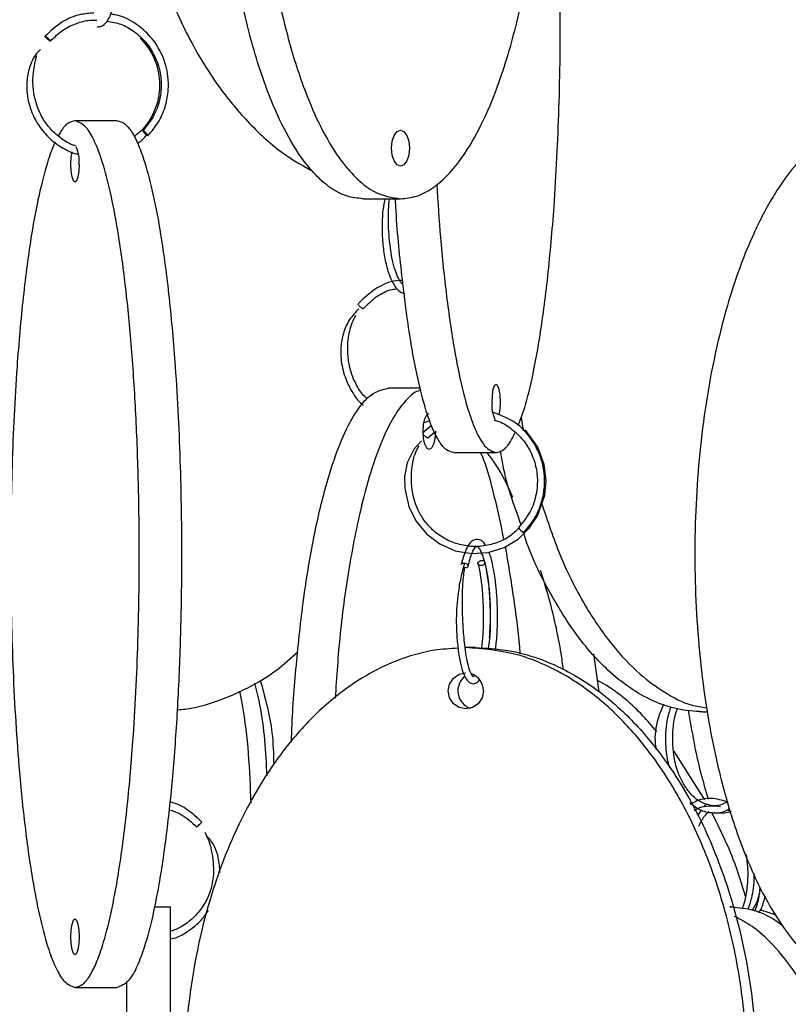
# Model space of a CAD drawing. Header units: millimetres. Extents: x 331 to 1634, y 417 to 1709.
# Tile 88 of 142: x 1355 to 1408, y 570 to 638. Entities that reach past the tile are written whole.
import ezdxf

# ---------------------------------------------------------------- set-up
doc = ezdxf.new("R2010")
doc.units = ezdxf.units.MM

msp = doc.modelspace()

# ---------------------------------------------------------------- linework, layer by layer
at = {"color": 7, "linetype": 'Continuous', "lineweight": 25}
for p, q in [((1361.974, 630.974), (1359.049, 630.974)), ((1378.984, 625.578), (1381.582, 625.578)), ((1382.961, 612.459), (1380.753, 612.459)), ((1383.213, 610.093), (1383.609, 610.222)), ((1389.948, 610.456), (1390.085, 609.511)), ((1383.724, 609.871), (1383.103, 609.353)), ((1383.477, 609.022), (1383.936, 609.424)), ((1385.274, 607.998), (1388.199, 607.998)), ((1386.778, 594.498), (1386.11, 594.498)), ((1394.942, 594.062), (1395.323, 591.434)), ((1402.502, 590.052), (1402.25, 590.052)), ((1402.502, 590.052), (1402.833, 590.052)), ((1402.664, 583.967), (1400.497, 587.347)), ((1402.42, 583.276), (1402.135, 582.866)), ((1404.229, 583.271), (1404.469, 583.167)), ((1364.541, 576.552), (1365.634, 576.552)), ((1404.449, 576.552), (1404.385, 576.552)), ((1406.502, 576.33), (1407.53, 576.027)), ((1359.049, 570.974), (1361.974, 570.974))]:
    msp.add_line(p, q, dxfattribs=at)
at = {"color": 7, "linetype": 'Continuous', "lineweight": 25, "flags": 128}
for points in [[(1363.61, 636.656), (1363.606, 636.668), (1363.617, 636.69)], [(1364.097, 629.938), (1364.106, 629.953), (1364.088, 629.992), (1364.045, 630.05), (1363.983, 630.118), (1363.913, 630.185), (1363.844, 630.242), (1363.788, 630.279), (1363.752, 630.292), (1363.743, 630.277), (1363.762, 630.238), (1363.805, 630.18), (1363.866, 630.112), (1363.937, 630.044), (1364.005, 629.988), (1364.062, 629.95), (1364.097, 629.938)], [(1380.957, 629.078), (1381.004, 629.556), (1381.14, 629.962), (1381.343, 630.233), (1381.582, 630.328), (1381.821, 630.233), (1382.024, 629.962), (1382.159, 629.556), (1382.207, 629.078), (1382.159, 628.599), (1382.024, 628.194), (1381.821, 627.923), (1381.582, 627.828), (1381.343, 627.923), (1381.14, 628.194), (1381.004, 628.599), (1380.957, 629.078)], [(1359.327, 627.974), (1359.306, 627.495), (1359.245, 627.09), (1359.155, 626.819), (1359.049, 626.724), (1358.942, 626.819), (1358.852, 627.09), (1358.792, 627.495), (1358.771, 627.974), (1358.792, 628.452), (1358.847, 628.834)], [(1387.921, 611.498), (1387.942, 611.976), (1388.002, 612.382), (1388.092, 612.653), (1388.199, 612.748), (1388.305, 612.653), (1388.395, 612.382), (1388.456, 611.976), (1388.477, 611.498), (1388.456, 611.019), (1388.395, 610.614), (1388.391, 610.597)], [(1383.145, 609.459), (1383.177, 609.938), (1383.27, 610.343), (1383.409, 610.614), (1383.572, 610.709)], [(1383.04, 608.825), (1382.519, 608.251), (1382.054, 607.289), (1381.87, 606.351), (1381.877, 605.52), (1382.157, 604.28), (1382.654, 603.271), (1383.379, 602.381), (1384.301, 601.674), (1385.36, 601.207), (1386.497, 601.005), (1387.648, 601.081), (1388.751, 601.429), (1389.724, 602.016), (1390.496, 602.76), (1391.078, 603.63), (1391.578, 605.055), (1391.669, 606.038), (1391.538, 607.169), (1391.091, 608.374), (1390.256, 609.532), (1390.256, 609.532)], [(1390.25, 609.533), (1390.214, 609.521), (1390.214, 609.52)], [(1384, 609.477), (1384, 609.459), (1383.967, 608.981), (1383.874, 608.576), (1383.736, 608.305), (1383.572, 608.209), (1383.409, 608.305), (1383.27, 608.576), (1383.177, 608.981), (1383.145, 609.459), (1383.145, 609.459)], [(1387.428, 600.435), (1387.431, 600.427), (1387.434, 600.359), (1387.401, 600.292), (1387.335, 600.234), (1387.248, 600.194), (1387.152, 600.18), (1387.062, 600.192), (1386.992, 600.229), (1386.952, 600.286), (1386.948, 600.354), (1386.982, 600.421), (1387.047, 600.479), (1387.135, 600.519), (1387.231, 600.533), (1387.231, 600.533)], [(1387.231, 600.533), (1387.321, 600.521), (1387.381, 600.491)], [(1387.329, 591.498), (1387.236, 591.019), (1386.972, 590.614), (1386.576, 590.343), (1386.11, 590.248), (1385.644, 590.343), (1385.248, 590.614), (1384.984, 591.019), (1384.891, 591.498), (1384.984, 591.976), (1385.248, 592.382), (1385.644, 592.653), (1386.11, 592.748), (1386.11, 592.748)], [(1367.506, 582.106), (1367.476, 582.08), (1367.468, 582.074), (1367.474, 582.082), (1367.503, 582.11), (1367.54, 582.144), (1367.59, 582.191), (1367.65, 582.245), (1367.71, 582.3), (1367.762, 582.345), (1367.799, 582.378), (1367.83, 582.404), (1367.838, 582.41), (1367.838, 582.41)], [(1359.327, 574.474), (1359.306, 573.995), (1359.245, 573.59), (1359.155, 573.319), (1359.049, 573.224), (1358.942, 573.319), (1358.852, 573.59), (1358.792, 573.995), (1358.771, 574.474), (1358.792, 574.952), (1358.852, 575.357), (1358.942, 575.628), (1359.049, 575.724), (1359.155, 575.628), (1359.245, 575.357), (1359.306, 574.952), (1359.327, 574.474)]]:
    msp.add_lwpolyline(points, dxfattribs=at)
at = {"color": 7, "linetype": 'Continuous', "lineweight": 25}
for centre, radius, start, end in [((1356.991, 628.205), 2.347, 354.33596, 24.11662), ((1390.12, 611.254), 2.213, 173.66797, 205.88913), ((1390.458, 603.157), 0.777, 206.18477, 243.48144), ((1386.812, 591.499), 1.259, 126.39016, 252.96983), ((1386.086, 591.51), 1.243, 359.44387, 71.43328)]:
    msp.add_arc(centre, radius, start, end, dxfattribs=at)
for points, knots in [([(1378.984, 625.578), (1378.604, 625.617), (1377.844, 625.694), (1376.732, 626.288), (1375.676, 627.205), (1374.519, 628.634), (1373.335, 630.689), (1372.029, 633.81), (1370.855, 637.792), (1369.791, 643.189), (1369.093, 649.507), (1368.918, 655.848), (1369.129, 661.407), (1369.574, 666.135), (1370.278, 670.617), (1371.237, 674.774), (1372.353, 678.201), (1373.588, 680.952), (1374.777, 682.897), (1376.001, 684.279), (1377.363, 685.329), (1378.387, 685.486), (1378.984, 685.578)], [0, 0, 0, 0, 0.028732, 0.057477, 0.086562, 0.11567, 0.160081, 0.204563, 0.269285, 0.33411, 0.423508, 0.512972, 0.573515, 0.634229, 0.694701, 0.750912, 0.807051, 0.84879, 0.89047, 0.922717, 0.954932, 1, 1, 1, 1]), ([(1381.582, 685.578), (1381.202, 685.539), (1380.442, 685.461), (1379.33, 684.868), (1378.274, 683.95), (1377.117, 682.521), (1375.934, 680.467), (1374.627, 677.345), (1373.453, 673.363), (1372.389, 667.966), (1371.691, 661.649), (1371.516, 655.308), (1371.728, 649.748), (1372.172, 645.02), (1372.876, 640.538), (1373.835, 636.382), (1374.951, 632.955), (1376.186, 630.204), (1377.375, 628.258), (1378.599, 626.876), (1379.961, 625.827), (1380.985, 625.669), (1381.582, 625.578)], [0, 0, 0, 0, 0.028732, 0.057477, 0.086562, 0.11567, 0.160081, 0.204563, 0.269285, 0.33411, 0.423508, 0.512972, 0.573515, 0.634229, 0.694701, 0.750912, 0.807051, 0.84879, 0.89047, 0.922717, 0.954932, 1, 1, 1, 1]), ([(1381.582, 625.578), (1381.956, 625.615), (1382.716, 625.689), (1383.825, 626.283), (1384.887, 627.2), (1386.037, 628.622), (1387.225, 630.676), (1388.525, 633.78), (1389.705, 637.772), (1390.766, 643.137), (1391.47, 649.474), (1391.67, 656.58), (1391.367, 662.554), (1390.825, 667.236), (1390.21, 670.948), (1389.332, 674.76), (1388.222, 678.176), (1386.984, 680.947), (1385.797, 682.87), (1384.634, 684.241), (1383.889, 684.734), (1383.544, 684.963)], [0, 0, 0, 0, 0.029835, 0.060522, 0.090834, 0.121796, 0.167943, 0.215396, 0.282667, 0.351797, 0.444631, 0.540121, 0.634343, 0.682894, 0.731433, 0.78998, 0.849728, 0.893133, 0.937562, 0.971062, 1, 1, 1, 1]), ([(1389.737, 609.872), (1389.861, 610.196), (1390.207, 611.102), (1390.709, 613.105), (1391.289, 616.196), (1391.814, 620.193), (1392.286, 625.557), (1392.599, 631.894), (1392.689, 639), (1392.553, 644.972), (1392.314, 649.66), (1392.033, 653.352), (1391.774, 656.169), (1391.549, 657.665), (1391.507, 657.943)], [0, 0, 0, 0, 0.036244, 0.101498, 0.168598, 0.263722, 0.361476, 0.492747, 0.627776, 0.76101, 0.829663, 0.8983, 0.981088, 1, 1, 1, 1]), ([(1412.27, 635.085), (1411.665, 636.097), (1410.185, 638.575), (1408.59, 642.904), (1407.978, 646.25), (1407.678, 647.892)], [0, 0, 0, 0, 0.260345, 0.636951, 1, 1, 1, 1]), ([(1360.554, 637.498), (1360.668, 637.488), (1360.913, 637.467), (1361.27, 637.804), (1361.545, 638.369), (1361.773, 639.146), (1361.959, 640.164), (1362.075, 641.293), (1362.123, 642.495), (1362.112, 643.619), (1362.035, 644.839), (1361.919, 645.533), (1361.858, 645.899)], [0, 0, 0, 0, 0.083022, 0.178816, 0.2803, 0.376438, 0.467854, 0.59492, 0.677395, 0.77239, 0.87991, 1, 1, 1, 1]), ([(1363.924, 644.88), (1363.964, 644.692), (1364.257, 643.316), (1365.173, 640.595), (1366.796, 636.777), (1368.888, 633.358), (1371.22, 630.601), (1373.354, 628.696), (1374.893, 627.826), (1375.505, 627.48)], [0, 0, 0, 0, 0.026355, 0.19275, 0.393451, 0.598271, 0.747064, 0.89937, 1, 1, 1, 1]), ([(1360.361, 638.435), (1360.048, 638.413), (1359.275, 638.357), (1358.063, 637.845), (1357.349, 637.178), (1356.977, 636.83)], [0, 0, 0, 0, 0.245501, 0.606685, 1, 1, 1, 1]), ([(1364.103, 629.94), (1364.379, 630.271), (1364.905, 630.904), (1365.35, 632.013), (1365.535, 633.067), (1365.506, 634.257), (1365.18, 635.435), (1364.49, 636.619), (1363.43, 637.657), (1362.332, 638.266), (1361.61, 638.35), (1361.513, 638.361)], [0, 0, 0, 0, 0.120417, 0.229938, 0.32855, 0.416248, 0.55842, 0.662582, 0.794284, 0.972424, 1, 1, 1, 1]), ([(1357.35, 636.497), (1357.628, 636.768), (1358.161, 637.286), (1359.117, 637.738), (1359.923, 637.956), (1360.401, 637.954), (1360.566, 637.953)], [0, 0, 0, 0, 0.316593, 0.604494, 0.863702, 1, 1, 1, 1]), ([(1361.271, 637.879), (1361.595, 637.824), (1362.248, 637.714), (1363.197, 637.163), (1364.181, 636.253), (1364.82, 635.022), (1365.055, 633.722), (1364.982, 632.559), (1364.588, 631.33), (1364.035, 630.646), (1363.746, 630.29)], [0, 0, 0, 0, 0.101391, 0.204, 0.333738, 0.50922, 0.614663, 0.731631, 0.860075, 1, 1, 1, 1]), ([(1356.983, 636.831), (1356.989, 636.83), (1357.004, 636.826), (1357.045, 636.801), (1357.098, 636.762), (1357.156, 636.715), (1357.217, 636.661), (1357.27, 636.609), (1357.294, 636.582), (1357.305, 636.571)], [0, 0, 0, 0, 0.132512, 0.300123, 0.432625, 0.578745, 0.732765, 0.886784, 1, 1, 1, 1]), ([(1357.348, 636.499), (1357.347, 636.497), (1357.344, 636.493), (1357.322, 636.502), (1357.282, 636.526), (1357.229, 636.565), (1357.171, 636.612), (1357.118, 636.659), (1357.089, 636.688), (1357.078, 636.698)], [0, 0, 0, 0, 0.074601, 0.223804, 0.412527, 0.561719, 0.726244, 0.899664, 1, 1, 1, 1]), ([(1363.608, 636.656), (1363.848, 636.373), (1364.302, 635.837), (1364.802, 634.686), (1364.977, 633.418), (1364.767, 632.161), (1364.343, 631.182), (1363.805, 630.403), (1363.338, 630.037), (1363.14, 629.882)], [0, 0, 0, 0, 0.145061, 0.274304, 0.484368, 0.633077, 0.765035, 0.900184, 1, 1, 1, 1]), ([(1356.65, 635.914), (1356.59, 635.856), (1356.268, 635.549), (1355.921, 634.821), (1355.704, 633.879), (1355.7, 632.848), (1355.931, 631.786), (1356.449, 630.717), (1357.17, 629.816), (1358.091, 629.127), (1358.823, 628.739), (1359.238, 628.669), (1359.276, 628.663)], [0, 0, 0, 0, 0.027728, 0.147012, 0.252704, 0.343651, 0.482152, 0.60498, 0.730839, 0.858849, 0.986976, 1, 1, 1, 1]), ([(1359.111, 629.242), (1359.067, 629.253), (1358.698, 629.346), (1358.09, 629.729), (1357.355, 630.361), (1356.71, 631.243), (1356.181, 632.57), (1356.071, 634.101), (1356.311, 635.111), (1356.403, 635.498)], [0, 0, 0, 0, 0.018403, 0.155289, 0.283863, 0.408764, 0.588547, 0.842241, 1, 1, 1, 1]), ([(1359.049, 630.974), (1358.882, 630.933), (1358.545, 630.85), (1358.159, 630.44), (1357.953, 630.024), (1357.904, 629.924)], [0, 0, 0, 0, 0.424946, 0.862025, 1, 1, 1, 1]), ([(1359.049, 570.974), (1359.218, 571.012), (1359.556, 571.09), (1360.051, 571.684), (1360.521, 572.601), (1361.036, 574.03), (1361.562, 576.084), (1362.144, 579.206), (1362.666, 583.188), (1363.14, 588.585), (1363.451, 594.902), (1363.528, 601.243), (1363.434, 606.803), (1363.237, 611.531), (1362.923, 616.013), (1362.496, 620.17), (1362, 623.597), (1361.45, 626.348), (1360.921, 628.293), (1360.376, 629.675), (1359.77, 630.724), (1359.314, 630.882), (1359.049, 630.974)], [0, 0, 0, 0, 0.028732, 0.057477, 0.086562, 0.11567, 0.160081, 0.204563, 0.269285, 0.33411, 0.423508, 0.512972, 0.573515, 0.634229, 0.694701, 0.750912, 0.807051, 0.84879, 0.89047, 0.922717, 0.954932, 1, 1, 1, 1]), ([(1361.974, 630.974), (1362.143, 630.935), (1362.481, 630.857), (1362.976, 630.263), (1363.446, 629.346), (1363.96, 627.917), (1364.487, 625.863), (1365.069, 622.741), (1365.591, 618.759), (1366.065, 613.362), (1366.375, 607.045), (1366.453, 600.704), (1366.359, 595.144), (1366.161, 590.416), (1365.848, 585.934), (1365.421, 581.778), (1364.925, 578.35), (1364.375, 575.6), (1363.846, 573.654), (1363.301, 572.272), (1362.695, 571.223), (1362.239, 571.065), (1361.974, 570.974)], [0, 0, 0, 0, 0.028732, 0.057477, 0.086562, 0.11567, 0.160081, 0.204563, 0.269285, 0.33411, 0.423508, 0.512972, 0.573515, 0.634229, 0.694701, 0.750912, 0.807051, 0.84879, 0.89047, 0.922717, 0.954932, 1, 1, 1, 1]), ([(1363.376, 629.421), (1363.416, 629.444), (1363.659, 629.587), (1363.847, 629.806), (1364.004, 629.99)], [0, 0, 0, 0, 0.161721, 1, 1, 1, 1]), ([(1412.552, 630.587), (1412.246, 630.476), (1411.476, 630.195), (1410.311, 629.341), (1408.875, 627.934), (1407.394, 625.874), (1405.772, 622.772), (1404.301, 618.779), (1402.978, 613.414), (1402.101, 607.077), (1401.85, 599.972), (1402.229, 593.997), (1402.904, 589.316), (1403.671, 585.604), (1404.766, 581.792), (1406.151, 578.374), (1407.695, 575.608), (1409.172, 573.669), (1410.703, 572.275), (1412.402, 571.225), (1413.686, 571.066), (1414.431, 570.974)], [0, 0, 0, 0, 0.019816, 0.049756, 0.080338, 0.125918, 0.172788, 0.239233, 0.307515, 0.399208, 0.493526, 0.586591, 0.634546, 0.682489, 0.740317, 0.799331, 0.842203, 0.886087, 0.919175, 0.95313, 1, 1, 1, 1]), ([(1357.678, 629.485), (1357.647, 629.428), (1357.457, 629.07), (1357.069, 627.904), (1356.536, 625.884), (1355.959, 622.768), (1355.433, 618.78), (1354.961, 613.414), (1354.648, 607.077), (1354.559, 599.972), (1354.694, 593.997), (1354.935, 589.316), (1355.209, 585.604), (1355.6, 581.792), (1356.094, 578.374), (1356.645, 575.608), (1357.172, 573.669), (1357.719, 572.275), (1358.325, 571.225), (1358.783, 571.066), (1359.049, 570.974)], [0, 0, 0, 0, 0.006108, 0.038095, 0.085769, 0.134792, 0.204289, 0.275706, 0.371612, 0.470262, 0.567602, 0.617759, 0.667905, 0.728389, 0.790114, 0.834955, 0.880854, 0.915463, 0.950977, 1, 1, 1, 1]), ([(1384.094, 626.575), (1384.174, 625.336), (1384.346, 622.668), (1384.753, 618.804), (1385.247, 615.374), (1385.797, 612.624), (1386.327, 610.678), (1386.871, 609.296), (1387.477, 608.247), (1387.933, 608.089), (1388.199, 607.998)], [0, 0, 0, 0, 0.137831, 0.296572, 0.45511, 0.572982, 0.690685, 0.781752, 0.872728, 1, 1, 1, 1]), ([(1380.507, 625.578), (1380.483, 625.465), (1380.34, 624.796), (1380.279, 623.614), (1380.363, 622.252), (1380.545, 621.143), (1380.818, 620.205), (1381.154, 619.541), (1381.503, 619.132), (1381.743, 619.044), (1381.852, 619.004)], [0, 0, 0, 0, 0.041049, 0.2429, 0.383799, 0.515537, 0.658084, 0.797578, 0.907838, 1, 1, 1, 1]), ([(1381.77, 619.616), (1381.713, 619.669), (1381.591, 619.782), (1381.376, 620.181), (1381.165, 620.75), (1380.954, 621.611), (1380.808, 622.673), (1380.743, 623.798), (1380.74, 624.738), (1380.799, 625.32), (1380.825, 625.578)], [0, 0, 0, 0, 0.097927, 0.207896, 0.322201, 0.450992, 0.63722, 0.756407, 0.89232, 1, 1, 1, 1]), ([(1385.274, 607.998), (1385.105, 608.037), (1384.767, 608.114), (1384.272, 608.708), (1383.802, 609.625), (1383.287, 611.054), (1382.761, 613.109), (1382.177, 616.227), (1381.669, 620.227), (1381.332, 623.543), (1381.242, 625.397), (1381.233, 625.578)], [0, 0, 0, 0, 0.084237, 0.168509, 0.253782, 0.339117, 0.469322, 0.599735, 0.789483, 0.979537, 1, 1, 1, 1]), ([(1381.731, 619.913), (1381.656, 619.916), (1381.065, 619.936), (1379.906, 619.487), (1379.079, 618.718), (1378.643, 618.312)], [0, 0, 0, 0, 0.063806, 0.505133, 1, 1, 1, 1]), ([(1379.022, 617.987), (1379.323, 618.284), (1379.901, 618.853), (1380.745, 619.272), (1381.235, 619.337), (1381.353, 619.353)], [0, 0, 0, 0, 0.4533622, 0.8687292, 1, 1, 1, 1]), ([(1378.69, 617.951), (1378.466, 617.715), (1377.998, 617.225), (1377.605, 616.297), (1377.433, 615.359), (1377.45, 614.334), (1377.681, 613.266), (1378.204, 612.216), (1378.653, 611.556), (1378.97, 611.309), (1378.992, 611.292)], [0, 0, 0, 0, 0.132878, 0.276908, 0.404909, 0.515553, 0.684561, 0.834623, 0.988421, 1, 1, 1, 1]), ([(1378.64, 618.282), (1378.645, 618.271), (1378.655, 618.248), (1378.691, 618.201), (1378.742, 618.147), (1378.785, 618.107), (1378.807, 618.091), (1378.808, 618.09)], [0, 0, 0, 0, 0.223573, 0.470123, 0.730003, 0.989882, 1, 1, 1, 1]), ([(1379.289, 611.714), (1379.228, 611.768), (1378.935, 612.023), (1378.467, 612.739), (1377.934, 614.049), (1377.89, 615.583), (1378.126, 616.823), (1378.408, 617.335), (1378.498, 617.5)], [0, 0, 0, 0, 0.040322, 0.19113, 0.408674, 0.716569, 0.908644, 1, 1, 1, 1]), ([(1374.034, 587.948), (1374.036, 588.057), (1374.079, 589.765), (1374.328, 593.014), (1374.795, 597.5), (1375.455, 601.655), (1376.217, 605.083), (1377.062, 607.833), (1377.876, 609.779), (1378.713, 611.161), (1379.644, 612.21), (1380.345, 612.368), (1380.753, 612.459)], [0, 0, 0, 0, 0.00957, 0.150566, 0.291, 0.42154, 0.551913, 0.648844, 0.745637, 0.820525, 0.895338, 1, 1, 1, 1]), ([(1382.998, 612.315), (1382.931, 612.301), (1382.604, 612.233), (1382.032, 611.735), (1381.309, 610.836), (1380.518, 609.401), (1379.709, 607.349), (1378.814, 604.228), (1378.019, 600.241), (1377.368, 595.656), (1377.16, 592.483), (1377.063, 590.995)], [0, 0, 0, 0, 0.020192, 0.097864, 0.176459, 0.255112, 0.37512, 0.495321, 0.67021, 0.84538, 1, 1, 1, 1]), ([(1390.116, 602.463), (1390.395, 602.794), (1390.927, 603.427), (1391.381, 604.536), (1391.573, 605.59), (1391.553, 606.78), (1391.237, 607.961), (1390.555, 609.134), (1389.56, 610.184), (1388.587, 610.561), (1388.052, 610.769)], [0, 0, 0, 0, 0.126018, 0.240631, 0.343829, 0.435606, 0.58439, 0.693396, 0.831224, 1, 1, 1, 1]), ([(1388.066, 610.239), (1388.148, 610.222), (1388.551, 610.139), (1389.268, 609.675), (1390.246, 608.784), (1390.874, 607.546), (1391.098, 606.247), (1391.016, 605.084), (1390.613, 603.855), (1390.053, 603.171), (1389.761, 602.815)], [0, 0, 0, 0, 0.028145, 0.139119, 0.279433, 0.46922, 0.583257, 0.709759, 0.848671, 1, 1, 1, 1]), ([(1383.176, 609.239), (1383.194, 609.221), (1383.23, 609.185), (1383.277, 609.143), (1383.301, 609.124), (1383.305, 609.121)], [0, 0, 0, 0, 0.456051, 0.912103, 1, 1, 1, 1]), ([(1388.199, 607.998), (1388.365, 608.037), (1388.703, 608.115), (1389.148, 608.619), (1389.41, 609.162), (1389.516, 609.382)], [0, 0, 0, 0, 0.366328, 0.743117, 1, 1, 1, 1]), ([(1389.796, 602.766), (1389.589, 602.574), (1389.125, 602.144), (1388.234, 601.717), (1387.218, 601.48), (1386.172, 601.496), (1385.168, 601.761), (1384.273, 602.24), (1383.535, 602.889), (1382.881, 603.768), (1382.342, 605.094), (1382.292, 606.618), (1382.516, 607.836), (1382.791, 608.33), (1382.871, 608.474)], [0, 0, 0, 0, 0.065332, 0.146477, 0.22762, 0.308756, 0.389899, 0.469415, 0.544102, 0.616667, 0.721287, 0.869316, 0.961786, 1, 1, 1, 1]), ([(1388.745, 602.016), (1388.507, 603.135), (1388.073, 605.178), (1387.509, 607.153), (1387.182, 607.915), (1387.146, 607.998)], [0, 0, 0, 0, 0.519009, 0.947572, 1, 1, 1, 1]), ([(1389.354, 604.902), (1389.296, 605.042), (1388.857, 606.096), (1388.251, 607.153), (1387.637, 607.915), (1387.57, 607.998)], [0, 0, 0, 0, 0.120433, 0.904127, 1, 1, 1, 1]), ([(1389.923, 603.041), (1389.442, 604.364), (1388.846, 606.005), (1388.563, 607.773), (1388.508, 608.115)], [0, 0, 0, 0, 0.806327, 1, 1, 1, 1]), ([(1391.368, 604.456), (1391.766, 603.256), (1392.614, 600.693), (1394.275, 597.431), (1396.162, 594.679), (1397.985, 592.727), (1399.863, 591.367), (1401.42, 590.513), (1402.431, 590.384), (1402.792, 590.338)], [0, 0, 0, 0, 0.182215, 0.389149, 0.543004, 0.696638, 0.815505, 0.934252, 1, 1, 1, 1]), ([(1387.462, 601.579), (1387.449, 601.608), (1387.348, 601.819), (1387.033, 602.022), (1386.586, 601.984), (1386.135, 601.45), (1385.908, 600.682), (1385.78, 600.247)], [0, 0, 0, 0, 0.029253, 0.216298, 0.460582, 0.694432, 1, 1, 1, 1]), ([(1402.502, 590.052), (1401.92, 590.091), (1400.756, 590.169), (1399.052, 590.762), (1397.434, 591.68), (1395.663, 593.109), (1393.842, 595.16), (1391.873, 598.299), (1390.611, 600.781), (1390.113, 602.419), (1390.098, 602.468)], [0, 0, 0, 0, 0.1059169, 0.2118779, 0.3190967, 0.4263948, 0.5901095, 0.7540863, 0.9926699, 1, 1, 1, 1]), ([(1386.266, 600.129), (1386.359, 600.481), (1386.519, 601.089), (1386.772, 601.475), (1386.89, 601.535), (1387.074, 601.338), (1387.263, 600.912), (1387.489, 600.159), (1387.665, 599.14), (1387.782, 597.844), (1387.816, 596.519), (1387.78, 595.272), (1387.686, 594.644), (1387.653, 594.42)], [0, 0, 0, 0, 0.118896, 0.205141, 0.301866, 0.393612, 0.470022, 0.536543, 0.653465, 0.734165, 0.829496, 0.939392, 1, 1, 1, 1]), ([(1389.879, 594.068), (1389.878, 594.08), (1389.783, 595.277), (1389.476, 597.81), (1389.075, 600.198), (1388.857, 601.493)], [0, 0, 0, 0, 0.004388, 0.460097, 1, 1, 1, 1]), ([(1388.157, 594.376), (1388.178, 594.517), (1388.256, 595.02), (1388.303, 596.061), (1388.302, 597.298), (1388.223, 598.672), (1388.038, 599.957), (1387.844, 600.823), (1387.715, 601.075), (1387.703, 601.098)], [0, 0, 0, 0, 0.069779, 0.249396, 0.411389, 0.555756, 0.790773, 0.980335, 1, 1, 1, 1]), ([(1386.024, 600.353), (1385.93, 600.022), (1385.754, 599.398), (1385.525, 598.07), (1385.421, 596.662), (1385.472, 595.304), (1385.581, 594.206), (1385.75, 593.278), (1386.008, 592.448), (1386.363, 591.992), (1386.798, 591.98), (1386.975, 592.178), (1387.063, 592.276)], [0, 0, 0, 0, 0.098614, 0.18606, 0.325646, 0.422654, 0.513238, 0.611219, 0.707135, 0.850603, 0.925459, 1, 1, 1, 1]), ([(1385.78, 600.247), (1385.786, 600.262), (1385.799, 600.292), (1385.845, 600.328), (1385.907, 600.352), (1385.959, 600.355), (1385.982, 600.356)], [0, 0, 0, 0, 0.246609, 0.477354, 0.769239, 1, 1, 1, 1]), ([(1386.704, 592.585), (1386.69, 592.563), (1386.6, 592.418), (1386.56, 592.51), (1386.323, 593.047), (1386.171, 593.697), (1386.03, 594.617), (1385.936, 595.703), (1385.88, 596.838), (1385.864, 597.882), (1385.898, 599.014), (1385.979, 599.675), (1386.022, 600.023)], [0, 0, 0, 0, 0.032576, 0.211963, 0.308359, 0.400427, 0.489813, 0.614775, 0.694524, 0.785261, 0.886987, 1, 1, 1, 1]), ([(1386.266, 600.13), (1386.26, 600.114), (1386.247, 600.084), (1386.2, 600.047), (1386.138, 600.024), (1386.065, 600.018), (1385.987, 600.025), (1385.938, 600.045), (1385.91, 600.055)], [0, 0, 0, 0, 0.1662595, 0.3170241, 0.5077365, 0.658512, 0.8092876, 1, 1, 1, 1]), ([(1386.955, 600.278), (1387.017, 599.987), (1387.133, 599.438), (1387.27, 598.252), (1387.332, 596.934), (1387.298, 595.634), (1387.246, 594.841), (1387.195, 594.511), (1387.187, 594.461)], [0, 0, 0, 0, 0.181932, 0.344328, 0.608788, 0.796473, 0.969521, 1, 1, 1, 1]), ([(1387.747, 595.174), (1387.769, 595.448), (1387.815, 596.021), (1387.815, 597.03), (1387.77, 598.151), (1387.65, 599.374), (1387.504, 600.068), (1387.428, 600.435)], [0, 0, 0, 0, 0.15666, 0.328208, 0.525901, 0.749786, 1, 1, 1, 1]), ([(1392.87, 592.969), (1392.816, 593.347), (1392.59, 594.914), (1392.093, 597.242), (1391.516, 599.087), (1391.281, 599.838)], [0, 0, 0, 0, 0.159044, 0.658139, 1, 1, 1, 1]), ([(1366.154, 590.197), (1366.327, 590.209), (1367.268, 590.276), (1368.92, 590.77), (1371.039, 591.678), (1372.936, 592.805), (1373.995, 593.769), (1374.479, 594.209)], [0, 0, 0, 0, 0.05534, 0.301014, 0.543679, 0.791556, 1, 1, 1, 1]), ([(1385.568, 594.451), (1385.019, 594.421), (1383.72, 594.349), (1381.737, 593.789), (1379.666, 592.876), (1377.424, 591.453), (1375.106, 589.4), (1372.571, 586.295), (1370.271, 582.303), (1368.202, 576.938), (1366.83, 570.601), (1366.439, 563.496), (1367.031, 557.521), (1368.087, 552.84), (1369.286, 549.128), (1370.998, 545.316), (1373.163, 541.898), (1375.578, 539.132), (1377.888, 537.193), (1380.282, 535.799), (1382.939, 534.749), (1384.946, 534.59), (1386.11, 534.498)], [0, 0, 0, 0, 0.021449, 0.050801, 0.079794, 0.109409, 0.153549, 0.198937, 0.263282, 0.329405, 0.4182, 0.509537, 0.599659, 0.646098, 0.692526, 0.748526, 0.805675, 0.847191, 0.889688, 0.92173, 0.954612, 1, 1, 1, 1]), ([(1386.11, 534.498), (1386.851, 534.537), (1388.332, 534.614), (1390.501, 535.208), (1392.56, 536.125), (1394.815, 537.554), (1397.123, 539.609), (1399.671, 542.73), (1401.959, 546.712), (1404.034, 552.109), (1405.396, 558.427), (1405.736, 564.768), (1405.325, 570.327), (1404.458, 575.055), (1403.085, 579.537), (1401.215, 583.694), (1399.04, 587.121), (1396.631, 589.872), (1394.312, 591.817), (1391.927, 593.199), (1389.271, 594.249), (1387.274, 594.406), (1386.11, 594.498)], [0, 0, 0, 0, 0.028732, 0.057477, 0.086562, 0.11567, 0.160081, 0.204563, 0.269285, 0.33411, 0.423508, 0.512972, 0.573515, 0.634229, 0.694701, 0.750912, 0.807051, 0.84879, 0.89047, 0.922717, 0.954932, 1, 1, 1, 1]), ([(1386.778, 594.498), (1387.518, 594.459), (1389, 594.381), (1391.169, 593.788), (1393.228, 592.87), (1395.483, 591.441), (1397.791, 589.387), (1400.338, 586.265), (1402.627, 582.283), (1404.702, 576.886), (1406.063, 570.569), (1406.404, 564.228), (1405.992, 558.668), (1405.126, 553.94), (1403.752, 549.458), (1401.882, 545.302), (1399.707, 541.874), (1397.299, 539.125), (1394.981, 537.174), (1392.592, 535.808), (1390.476, 534.918), (1389.049, 534.784), (1388.452, 534.728)], [0, 0, 0, 0, 0.029375, 0.058762, 0.088497, 0.118255, 0.163659, 0.209136, 0.275304, 0.341578, 0.432974, 0.524438, 0.586335, 0.648406, 0.710229, 0.767697, 0.825091, 0.867763, 0.910374, 0.943342, 0.976277, 1, 1, 1, 1]), ([(1372.353, 585.613), (1372.263, 587.269), (1372.145, 589.436), (1371.632, 591.535), (1371.511, 592.028)], [0, 0, 0, 0, 0.764841, 1, 1, 1, 1]), ([(1371.873, 592.25), (1372.206, 591.044), (1372.736, 589.122), (1372.789, 587.133), (1372.808, 586.393)], [0, 0, 0, 0, 0.627947, 1, 1, 1, 1]), ([(1399.32, 588.688), (1399.005, 589.058), (1397.974, 590.268), (1396.569, 591.472), (1395.412, 592.127), (1395.206, 592.244)], [0, 0, 0, 0, 0.266534, 0.86949, 1, 1, 1, 1]), ([(1371.247, 583.721), (1371.152, 586.016), (1371.043, 588.632), (1370.514, 591.167), (1370.449, 591.478)], [0, 0, 0, 0, 0.877355, 1, 1, 1, 1]), ([(1399.796, 590.572), (1399.66, 590.252), (1399.297, 589.399), (1399.135, 588.271), (1399.266, 587.553), (1399.29, 587.421)], [0, 0, 0, 0, 0.328274, 0.87638, 1, 1, 1, 1]), ([(1400.294, 590.406), (1400.212, 590.148), (1399.971, 589.393), (1399.887, 588.055), (1399.997, 586.873), (1400.164, 586.318), (1400.207, 586.173)], [0, 0, 0, 0, 0.201362, 0.588722, 0.892655, 1, 1, 1, 1]), ([(1404.247, 583.83), (1404.061, 583.735), (1403.627, 583.511), (1402.891, 583.552), (1402.155, 583.888), (1401.561, 584.458), (1401.107, 585.146), (1400.733, 585.989), (1400.417, 587.245), (1400.408, 588.675), (1400.563, 589.769), (1400.726, 590.179), (1400.755, 590.251)], [0, 0, 0, 0, 0.086027, 0.201117, 0.316358, 0.420725, 0.502894, 0.587994, 0.699866, 0.867146, 0.976688, 1, 1, 1, 1]), ([(1401.508, 590.164), (1401.752, 588.707), (1402.107, 586.59), (1402.708, 584.626), (1402.895, 584.014)], [0, 0, 0, 0, 0.6884452, 1, 1, 1, 1]), ([(1367.838, 582.41), (1367.521, 582.706), (1366.914, 583.271), (1366.109, 583.702), (1365.665, 583.8), (1365.606, 583.813)], [0, 0, 0, 0, 0.488214, 0.932289, 1, 1, 1, 1]), ([(1401.6, 583.784), (1401.824, 583.601), (1402.304, 583.21), (1403.153, 583.019), (1403.878, 583.049), (1404.27, 583.287), (1404.385, 583.357)], [0, 0, 0, 0, 0.263256, 0.563601, 0.872398, 1, 1, 1, 1]), ([(1404.258, 583.795), (1403.867, 583.914), (1403.113, 584.144), (1402.196, 583.973), (1401.751, 583.703), (1401.641, 583.637)], [0, 0, 0, 0, 0.448147, 0.864671, 1, 1, 1, 1]), ([(1402.847, 583.659), (1402.745, 583.627), (1402.639, 583.592), (1402.556, 583.472), (1402.552, 583.466)], [0, 0, 0, 0, 0.953003, 1, 1, 1, 1]), ([(1365.659, 583.241), (1365.911, 583.154), (1366.603, 582.916), (1367.132, 582.401), (1367.468, 582.074)], [0, 0, 0, 0, 0.364432, 1, 1, 1, 1]), ([(1401.923, 583.231), (1402.05, 583.298), (1402.366, 583.464), (1402.981, 583.582), (1403.458, 583.522), (1403.73, 583.487)], [0, 0, 0, 0, 0.2229915, 0.5558308, 1, 1, 1, 1]), ([(1402.227, 582.135), (1402.362, 582.394), (1402.578, 582.809), (1402.841, 583.052), (1402.94, 583.143)], [0, 0, 0, 0, 0.625215, 1, 1, 1, 1]), ([(1405.46, 577.291), (1405.226, 578.07), (1404.622, 580.076), (1403.695, 581.949), (1403.127, 583.096)], [0, 0, 0, 0, 0.388167, 1, 1, 1, 1]), ([(1403.335, 583.082), (1403.637, 583.055), (1404.013, 583.021), (1404.371, 583.137), (1404.442, 583.159)], [0, 0, 0, 0, 0.802173, 1, 1, 1, 1]), ([(1368.042, 581.695), (1368.119, 581.547), (1368.355, 581.092), (1368.588, 580.057), (1368.702, 578.781), (1368.415, 577.531), (1367.935, 576.567), (1367.262, 575.767), (1366.483, 575.156), (1365.893, 574.931), (1365.634, 574.833)], [0, 0, 0, 0, 0.060728, 0.185587, 0.383442, 0.522262, 0.645382, 0.771522, 0.899798, 1, 1, 1, 1]), ([(1367.621, 582.208), (1367.612, 582.2), (1367.594, 582.183), (1367.578, 582.169), (1367.57, 582.162)], [0, 0, 0, 0, 0.469898, 1, 1, 1, 1]), ([(1369.095, 578.919), (1369.068, 579.27), (1369.009, 580.038), (1368.667, 580.916), (1368.293, 581.325), (1368.203, 581.423)], [0, 0, 0, 0, 0.389379, 0.853459, 1, 1, 1, 1]), ([(1405.515, 580.164), (1405.568, 579.715), (1405.669, 578.864), (1405.552, 577.663), (1405.405, 576.859), (1405.274, 576.515), (1405.245, 576.44)], [0, 0, 0, 0, 0.346832, 0.657577, 0.925526, 1, 1, 1, 1]), ([(1406.04, 578.884), (1406.044, 578.79), (1406.072, 578.198), (1405.951, 577.277), (1405.717, 576.636), (1405.627, 576.39)], [0, 0, 0, 0, 0.104639, 0.656718, 1, 1, 1, 1]), ([(1406.492, 577.87), (1406.472, 577.744), (1406.401, 577.281), (1406.205, 576.747), (1405.985, 576.406), (1405.93, 576.322)], [0, 0, 0, 0, 0.220816, 0.805848, 1, 1, 1, 1]), ([(1406.119, 576.247), (1406.181, 576.408), (1406.367, 576.885), (1406.44, 577.482), (1406.488, 577.878)], [0, 0, 0, 0, 0.338526, 1, 1, 1, 1]), ([(1406.393, 576.138), (1406.463, 576.25), (1406.677, 576.592), (1406.761, 577.011), (1406.817, 577.292)], [0, 0, 0, 0, 0.330659, 1, 1, 1, 1]), ([(1365.634, 576.552), (1365.634, 576.515), (1365.634, 576.441), (1365.634, 575.847), (1365.634, 574.93), (1365.634, 573.508), (1365.634, 571.454), (1365.634, 568.35), (1365.634, 564.358), (1365.634, 558.993), (1365.634, 552.656), (1365.634, 545.55), (1365.634, 539.576), (1365.634, 534.894), (1365.634, 531.184), (1365.634, 527.361), (1365.634, 523.986), (1365.634, 521.799), (1365.634, 520.988), (1365.634, 520.853)], [0, 0, 0, 0, 0.033082, 0.06711, 0.10072, 0.135052, 0.186222, 0.238839, 0.313432, 0.390086, 0.493023, 0.598907, 0.703383, 0.757218, 0.811041, 0.875959, 0.94221, 0.990339, 1, 1, 1, 1]), ([(1365.634, 574.312), (1365.736, 574.335), (1366.213, 574.447), (1366.956, 574.893), (1367.758, 575.54), (1368.124, 576.066), (1368.283, 576.295)], [0, 0, 0, 0, 0.0926191, 0.4337383, 0.7541035, 1, 1, 1, 1]), ([(1404.385, 576.552), (1404.866, 576.513), (1405.842, 576.433), (1407.078, 575.956), (1407.787, 575.45), (1408.046, 575.265)], [0, 0, 0, 0, 0.381651, 0.774199, 1, 1, 1, 1]), ([(1402.087, 516.552), (1402.569, 516.589), (1403.546, 516.664), (1404.971, 517.257), (1406.336, 518.174), (1407.814, 519.596), (1409.342, 521.65), (1411.014, 524.755), (1412.53, 528.747), (1413.895, 534.112), (1414.799, 540.449), (1415.057, 547.554), (1414.667, 553.529), (1413.97, 558.21), (1413.18, 561.922), (1412.051, 565.734), (1410.623, 569.15), (1409.032, 571.922), (1407.506, 573.843), (1406.043, 575.191), (1405.119, 575.669), (1404.708, 575.881)], [0, 0, 0, 0, 0.0299, 0.060654, 0.091032, 0.122062, 0.168309, 0.215866, 0.283283, 0.352564, 0.4456, 0.541298, 0.635725, 0.684382, 0.733027, 0.791701, 0.85158, 0.895079, 0.939605, 0.973178, 1, 1, 1, 1]), ([(1362.634, 516.552), (1362.634, 516.589), (1362.634, 516.664), (1362.634, 517.257), (1362.634, 518.174), (1362.634, 519.596), (1362.634, 521.65), (1362.634, 524.755), (1362.634, 528.747), (1362.634, 534.112), (1362.634, 540.449), (1362.634, 547.554), (1362.634, 553.529), (1362.634, 558.21), (1362.634, 561.924), (1362.634, 565.724), (1362.634, 569.004), (1362.634, 570.732), (1362.634, 571.371)], [0, 0, 0, 0, 0.033722, 0.068406, 0.102666, 0.137662, 0.18982, 0.243454, 0.319488, 0.397623, 0.50255, 0.610479, 0.716974, 0.77185, 0.826712, 0.892885, 0.960416, 1, 1, 1, 1])]:
    msp.add_open_spline(points, degree=3, knots=knots, dxfattribs=at)
at = {"color": 1, "linetype": 'Continuous', "lineweight": 25}
for points, knots in [([(1357.055, 636.721), (1357.04, 636.737), (1357.011, 636.767), (1356.983, 636.804), (1356.971, 636.828), (1356.979, 636.83), (1356.983, 636.831)], [0, 0, 0, 0, 0.252478, 0.481425, 0.771036, 1, 1, 1, 1]), ([(1357.305, 636.571), (1357.308, 636.567), (1357.324, 636.55), (1357.343, 636.524), (1357.355, 636.502), (1357.349, 636.499), (1357.348, 636.499)], [0, 0, 0, 0, 0.0824102, 0.4142686, 0.8340588, 1, 1, 1, 1]), ([(1378.808, 618.09), (1378.827, 618.075), (1378.865, 618.045), (1378.924, 618.008), (1378.973, 617.986), (1379.007, 617.979), (1379.016, 617.985), (1379.019, 617.987)], [0, 0, 0, 0, 0.208275, 0.405221, 0.654352, 0.851313, 1, 1, 1, 1]), ([(1383.305, 609.121), (1383.321, 609.108), (1383.355, 609.081), (1383.405, 609.047), (1383.447, 609.025), (1383.471, 609.017), (1383.474, 609.022), (1383.475, 609.024)], [0, 0, 0, 0, 0.189228, 0.404568, 0.676967, 0.892322, 1, 1, 1, 1]), ([(1385.982, 600.356), (1386.005, 600.354), (1386.058, 600.35), (1386.132, 600.325), (1386.197, 600.286), (1386.243, 600.239), (1386.271, 600.184), (1386.268, 600.148), (1386.266, 600.13)], [0, 0, 0, 0, 0.149429, 0.338439, 0.487858, 0.652633, 0.826317, 1, 1, 1, 1])]:
    msp.add_open_spline(points, degree=3, knots=knots, dxfattribs=at)

doc.saveas('drawing.dxf')
